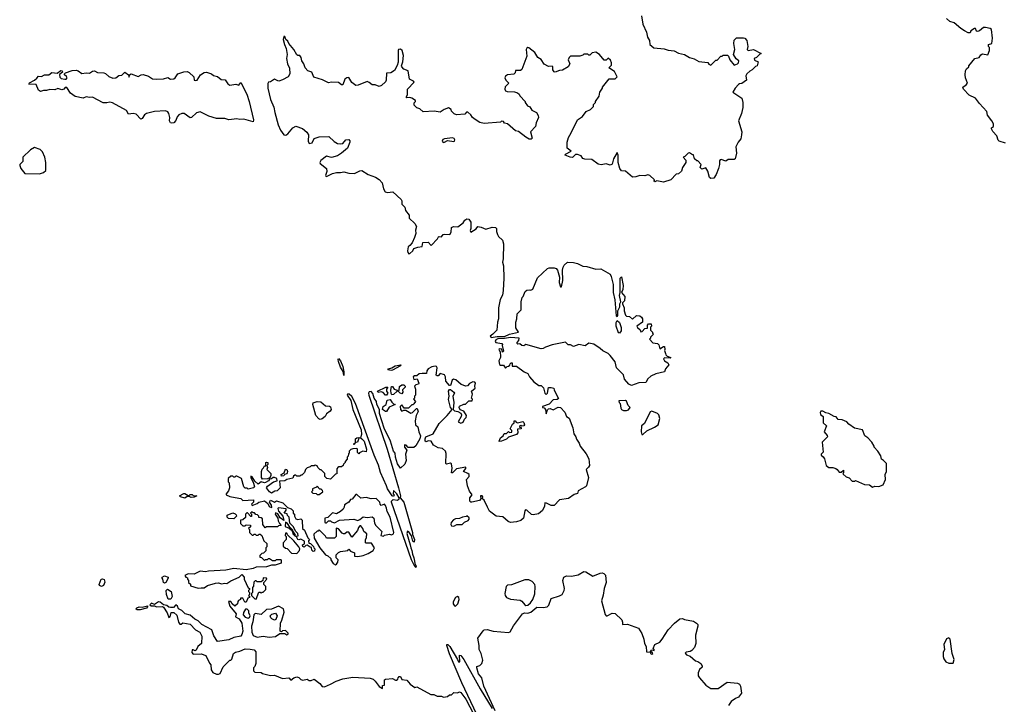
# Model space of a CAD drawing. Extents: x 2240384 to 2404287, y 351326 to 526670.
# Tile 54 of 256: x 2299490 to 2309169, y 384056 to 390788. Entities that reach past the tile are written whole.
import ezdxf

# ---------------------------------------------------------------- set-up
doc = ezdxf.new("R2010")
doc.units = 0

msp = doc.modelspace()

# ---------------------------------------------------------------- linework, layer by layer
at = {"layer": '0CON20XD'}
for points in [[(2305602.5, 390825), (2305614.2, 390744.2), (2305651.2, 390665), (2305660.8, 390615), (2305680, 390585), (2305684.2, 390545), (2305725, 390510), (2305825, 390502.5), (2305865, 390487.5), (2305925, 390482.5), (2305965, 390460), (2306025, 390447.5), (2306075, 390417.5), (2306121.7, 390401.7), (2306165, 390377.5), (2306255, 390366.7), (2306265, 390352.5), (2306285, 390342.5), (2306335, 390390), (2306345, 390390), (2306381.7, 390428.3), (2306395, 390430), (2306405, 390440), (2306448.3, 390438.3), (2306458.3, 390428.3), (2306470, 390395), (2306515, 390342.5), (2306545, 390353.3), (2306556.2, 390365), (2306560, 390385), (2306534.1, 390404.1), (2306506.4, 390446.4), (2306520, 390495), (2306510, 390555), (2306513.6, 390586.4), (2306535, 390610), (2306605, 390610), (2306620, 390605), (2306637.5, 390585), (2306647.5, 390525), (2306640, 390495), (2306650, 390485), (2306705, 390496.7), (2306780, 390455), (2306765, 390450), (2306733, 390417), (2306710, 390405), (2306715, 390390), (2306750, 390375), (2306740, 390335), (2306721.7, 390328.3), (2306690, 390295), (2306666.4, 390283.6), (2306636.7, 390255), (2306626.7, 390235), (2306633.3, 390195), (2306587.7, 390162.3), (2306565, 390156.2), (2306555, 390152.5), (2306523.3, 390115), (2306500, 390075), (2306590, 390015), (2306597.5, 389975), (2306597.5, 389925), (2306586.7, 389865), (2306557.5, 389795), (2306587.5, 389685), (2306586.2, 389655), (2306577.5, 389615), (2306552.5, 389585), (2306530.7, 389539.3), (2306536.4, 389476.4), (2306525, 389420), (2306515, 389414), (2306455, 389412.5), (2306433, 389397), (2306385, 389412.5), (2306375, 389410), (2306368.3, 389401.7), (2306370, 389365), (2306360, 389325), (2306337.5, 389265), (2306315, 389230), (2306285, 389227.5), (2306272.5, 389235), (2306255, 389300), (2306235, 389330), (2306195, 389317.5), (2306180, 389335), (2306190, 389365), (2306155, 389400), (2306145, 389400), (2306125, 389420), (2306115, 389460), (2306105, 389460), (2306075, 389477.5), (2306060, 389475), (2306028.3, 389441.7), (2306013.8, 389435), (2306037, 389407), (2306037.5, 389385), (2306004.2, 389335), (2305995, 389297.5), (2305965, 389272.5), (2305945, 389270), (2305890, 389215), (2305819.5, 389190.5), (2305755, 389202.5), (2305735, 389193.8), (2305727.5, 389205), (2305730, 389215), (2305685, 389257.5), (2305665, 389262.5), (2305635, 389252.5), (2305585, 389257.5), (2305547, 389243), (2305515, 389240), (2305445, 389297.5), (2305405, 389302.5), (2305390, 389325), (2305374.2, 389385), (2305372.5, 389455), (2305365, 389482.5), (2305328.9, 389421.1), (2305315, 389367.5), (2305295, 389357.5), (2305255, 389372), (2305205, 389361.2), (2305176.1, 389366.1), (2305115, 389412.5), (2305046.1, 389416.1), (2305025, 389422.5), (2305009.2, 389449.2), (2304975, 389463.8), (2304955, 389462.5), (2304923.6, 389433.6), (2304900, 389435), (2304853.3, 389455), (2304855, 389466.7), (2304912.5, 389495), (2304872.5, 389525), (2304873.3, 389585), (2304885, 389630), (2304912.5, 389675), (2304972.5, 389805), (2305023, 389837), (2305060, 389885), (2305100, 389905), (2305130, 389935), (2305130, 389955), (2305150, 389975), (2305150, 389985), (2305187.5, 390035), (2305193, 390077), (2305220, 390115), (2305220, 390125), (2305284.1, 390205.9), (2305345, 390206.7), (2305362.5, 390225), (2305338.8, 390278.8), (2305280, 390315), (2305308.8, 390341.2), (2305308, 390365), (2305299.1, 390389.1), (2305275, 390410), (2305255, 390390), (2305235, 390390), (2305190, 390445), (2305155, 390467.5), (2305118.3, 390461.7), (2305095, 390440), (2305085, 390440), (2305075, 390450), (2305035, 390450), (2305025, 390440), (2304995, 390430), (2304905, 390430), (2304890, 390415), (2304882.5, 390395), (2304897.5, 390355), (2304881.2, 390325), (2304827.3, 390292.7), (2304795, 390288), (2304755, 390271.2), (2304743.3, 390275), (2304730, 390295), (2304730, 390325), (2304725, 390330), (2304688.3, 390328.3), (2304645, 390350), (2304616.4, 390396.4), (2304585, 390417.5), (2304553.3, 390465), (2304495, 390511.2), (2304485, 390513.8), (2304475, 390506.7), (2304468.8, 390495), (2304475, 390430), (2304425, 390300), (2304411.7, 390288.3), (2304365, 390290), (2304360, 390265), (2304348.3, 390251.7), (2304285, 390247.5), (2304267, 390233), (2304260, 390215), (2304267.5, 390195), (2304297.5, 390165), (2304263, 390127), (2304260, 390105), (2304265, 390090), (2304280.7, 390080.7), (2304355, 390080), (2304385, 390070), (2304400, 390055), (2304405, 390040), (2304460, 389985), (2304460, 389975), (2304481.7, 389941.7), (2304505, 389930), (2304525, 389900), (2304570, 389875), (2304587, 389847), (2304590, 389825), (2304567.5, 389775), (2304561.7, 389738.3), (2304510, 389685), (2304527, 389623), (2304517, 389613), (2304497, 389613), (2304465, 389632.5), (2304395, 389687.5), (2304363.9, 389693.9), (2304285, 389762.5), (2304255, 389770), (2304245, 389787.5), (2304225, 389790), (2304215, 389780), (2304055, 389767.5), (2304015, 389777.5), (2303967, 389807), (2303942.5, 389825), (2303925, 389852.5), (2303895, 389880), (2303881.7, 389878.3), (2303865, 389860), (2303785, 389852.5), (2303761.7, 389861.7), (2303735, 389890), (2303730, 389905), (2303705, 389920), (2303663.3, 389906.7), (2303625, 389880), (2303565, 389890), (2303455, 389882.5), (2303425, 389910), (2303395, 389920), (2303368.3, 389948.3), (2303368.3, 389971.7), (2303380, 389985), (2303380, 389995), (2303345, 390016.7), (2303325, 390022.5), (2303295, 390020), (2303290, 390025), (2303301.7, 390048.3), (2303302.5, 390105), (2303367.5, 390175), (2303360, 390185), (2303323, 390203), (2303310, 390285), (2303265, 390303.3), (2303246.7, 390325), (2303243.3, 390335), (2303255.9, 390374.1), (2303262.5, 390435), (2303250.8, 390485), (2303235, 390500), (2303215, 390496), (2303210.5, 390485), (2303210.3, 390369.7), (2303201.1, 390338.9), (2303175, 390290), (2303140, 390265), (2303095, 390262.5)], [(2309180, 389575), (2309120, 389595), (2309107.5, 389605), (2309096.1, 389646.1), (2309055, 389690), (2309042.5, 389715), (2309043.6, 389726.4), (2309061.7, 389738.3), (2309062.5, 389765), (2309047.5, 389795), (2309005, 389850), (2308997.5, 389885), (2308925, 389962.5), (2308885, 390017.5), (2308825, 390047.5), (2308767.5, 390105), (2308762.5, 390125), (2308795, 390146.7), (2308806.7, 390165), (2308786.7, 390215), (2308783.3, 390245), (2308787.5, 390285), (2308797.5, 390305), (2308820, 390325), (2308820, 390335), (2308880, 390405), (2308923.6, 390416.4), (2308938.8, 390441.2), (2308955, 390451.2), (2309006.4, 390443.6), (2309022.5, 390485), (2309022.5, 390515), (2309013.3, 390525), (2309012.5, 390545), (2309047.5, 390552.5), (2309052.5, 390605), (2309041.7, 390691.7), (2309031.7, 390701.7), (2308985, 390712.5), (2308965, 390710), (2308925, 390677.5), (2308905, 390673.3), (2308897, 390677), (2308885, 390700), (2308875, 390702.5), (2308840.7, 390679.3), (2308835, 390660), (2308815, 390660), (2308778.3, 390678.3), (2308740.7, 390700.7), (2308675, 390756.2), (2308635, 390770), (2308600.3, 390800.3)], [(2303095, 390262.5), (2303091.4, 390195), (2303085, 390176.7), (2303047.3, 390142.7), (2303025, 390132.5), (2302985, 390147.5), (2302955, 390146.2), (2302925, 390171.2), (2302905, 390178.8), (2302817, 390143), (2302795, 390142.5), (2302755, 390170), (2302725, 390220), (2302705, 390217.5), (2302685, 390203.3), (2302665, 390147.5), (2302655, 390147.5), (2302625, 390170), (2302555, 390173.3), (2302525, 390166.7), (2302466.9, 390196.9), (2302381.4, 390221.4), (2302361.9, 390271.9), (2302323.3, 390285), (2302295, 390313.8), (2302282.6, 390352.6), (2302262.2, 390382.2), (2302256.7, 390415), (2302245, 390437.5), (2302225, 390437.5), (2302214.1, 390444.1), (2302183.6, 390493.6), (2302135, 390552.5), (2302126.7, 390576.7), (2302106.2, 390595), (2302095, 390622.5), (2302085, 390622.5), (2302080, 390595), (2302093, 390543), (2302110, 390505), (2302120, 390445), (2302112.5, 390405), (2302123.3, 390355), (2302143, 390313), (2302146.7, 390255), (2302130, 390225), (2302075, 390197.5), (2302036.4, 390183.6), (2302026.4, 390186.4), (2301995, 390202.5), (2301955, 390178), (2301935, 390173.3), (2301929.5, 390160.5), (2301929.6, 390115), (2301956.9, 390005), (2301988.5, 389928.5), (2301996.6, 389875), (2302030.4, 389755), (2302055, 389701.4), (2302087.3, 389657.3), (2302105, 389652), (2302125, 389664.2), (2302173.9, 389726.1), (2302205, 389742.1), (2302268.5, 389718.5), (2302312.3, 389682.3), (2302327.8, 389655), (2302324.3, 389594.3), (2302335, 389571.2), (2302365, 389577.5), (2302385, 389620), (2302435, 389635.5), (2302529.5, 389639.5), (2302580.5, 389590.5), (2302615, 389571.9), (2302644.1, 389565.9), (2302665, 389571.2), (2302695, 389607.5), (2302725, 389608.8), (2302735, 389597.5), (2302736, 389585), (2302712.5, 389525), (2302653.9, 389476.1), (2302615, 389450.4), (2302555, 389432.3), (2302505, 389446.4), (2302450, 389405), (2302440, 389385), (2302445, 389372.5), (2302507.1, 389325), (2302508.6, 389295), (2302496.7, 389255), (2302500, 389250), (2302505, 389246.7), (2302563.6, 389276.3), (2302605, 389285.3), (2302645, 389284.2), (2302675, 389291.1), (2302725, 389279.5), (2302782.9, 389277.1), (2302835, 389300.8), (2302855, 389304), (2302914.2, 389265), (2302989.1, 389239.1), (2303025, 389216), (2303052.7, 389182.7), (2303065, 389123.3), (2303081.2, 389095), (2303105, 389089.2), (2303157, 389097), (2303240, 389020), (2303246.4, 389006.4), (2303247.5, 388975), (2303276.7, 388945), (2303283, 388913), (2303320, 388865), (2303320, 388835), (2303375, 388783.3), (2303391.2, 388755), (2303382.3, 388717.7), (2303384, 388685), (2303372, 388645), (2303347, 388593), (2303325, 388569.2), (2303309.2, 388555), (2303303.1, 388515), (2303305, 388497.5), (2303315, 388486.7), (2303325, 388487.5), (2303353.8, 388516.2), (2303365, 388536.7), (2303405, 388552.5), (2303445, 388557.5), (2303453.8, 388596.2), (2303505, 388599.2), (2303535, 388567.5), (2303596.8, 388633.2), (2303607, 388653), (2303615, 388657.5), (2303635, 388652.5), (2303652.5, 388675), (2303665, 388680), (2303720, 388675), (2303731.2, 388698.8), (2303735, 388746.2), (2303755, 388754.2), (2303798.3, 388751.7), (2303849.3, 388790.7), (2303865, 388816.2), (2303885, 388830), (2303906.2, 388825), (2303923.6, 388796.4), (2303924.1, 388735.9), (2303918.8, 388715), (2303925, 388700), (2303977.9, 388732.1), (2303995, 388753.8), (2304025, 388748.8), (2304071.2, 388728.8), (2304135, 388748.6), (2304167.5, 388745), (2304176.7, 388735), (2304177.5, 388705), (2304187.5, 388675), (2304197.5, 388655), (2304235, 388620), (2304245.3, 388585.3), (2304243.8, 388435), (2304236.7, 388405), (2304247.5, 388367.5), (2304248.6, 388245), (2304243.8, 388125), (2304235, 388080), (2304213, 388037), (2304197.5, 387955), (2304196.7, 387845), (2304187.5, 387815), (2304180, 387735), (2304142.5, 387695), (2304113.8, 387675), (2304125, 387664), (2304185, 387672.5), (2304257.5, 387672.5), (2304305, 387697.1), (2304392.5, 387715), (2304368.3, 387758.3), (2304367.5, 387815), (2304377.5, 387845), (2304380, 387895), (2304420, 387935), (2304420, 388015), (2304430, 388055), (2304440, 388065), (2304460, 388115), (2304475, 388130), (2304505, 388132.5), (2304515, 388127.5), (2304535, 388137.5), (2304581.7, 388248.3), (2304677.7, 388342.3), (2304695, 388348.8), (2304745, 388348.8), (2304765, 388342.5), (2304776.2, 388325), (2304795.5, 388255.5), (2304793.1, 388205), (2304805, 388162.5), (2304815, 388162.5), (2304830, 388225), (2304825.8, 388325), (2304832, 388355), (2304842.5, 388375), (2304875, 388402.5), (2304935, 388400), (2304975, 388389.2), (2305025, 388366), (2305065, 388361.2), (2305153.9, 388333.9), (2305202.5, 388337.5), (2305295, 388286.2), (2305305, 388263.3), (2305324.4, 388185), (2305323.1, 388105), (2305338.9, 388035), (2305355, 387877.5), (2305365, 387870), (2305369.2, 387880.8), (2305370, 387925), (2305391.2, 387965), (2305391.2, 387995), (2305400, 388015), (2305385.6, 388075), (2305394.1, 388105.9), (2305394.1, 388245.9), (2305405, 388260), (2305422.5, 388175), (2305420, 388135), (2305407.5, 388105), (2305437.5, 388065), (2305436.7, 388025), (2305417.5, 388005), (2305417.5, 387995), (2305433.3, 387955), (2305433.8, 387925), (2305445, 387882.5), (2305455, 387872.5), (2305485, 387870), (2305515, 387842.5), (2305555, 387880), (2305585, 387877.5), (2305603.9, 387863.9), (2305613.8, 387845), (2305612.5, 387815), (2305557.5, 387775), (2305561.7, 387761.7), (2305588.3, 387738.3), (2305595, 387720), (2305608.3, 387721.7), (2305635, 387750), (2305660, 387755), (2305660, 387785), (2305671.7, 387798.3), (2305698.3, 387798.3), (2305700, 387775), (2305690, 387765), (2305690, 387735), (2305710, 387715), (2305710, 387705), (2305720, 387695), (2305690, 387665), (2305690, 387655), (2305680, 387645), (2305715, 387610), (2305760, 387605), (2305771.7, 387591.7), (2305783, 387553), (2305820, 387575), (2305830, 387575), (2305832.5, 387545), (2305827.5, 387535), (2305840, 387505), (2305841.7, 387491.7), (2305855, 387480), (2305890, 387465), (2305885, 387460), (2305828.3, 387461.7), (2305818.3, 387451.7), (2305827.5, 387435), (2305862.5, 387415), (2305872.5, 387395), (2305840, 387355), (2305830, 387325), (2305743, 387307), (2305695, 387282.5), (2305663.6, 387256.4), (2305645, 387220), (2305575, 387217.5), (2305505, 387190), (2305477.5, 387205), (2305435, 387252.5), (2305425.7, 387295.7), (2305356.7, 387365), (2305343.6, 387423.6), (2305295, 387487.5), (2305275, 387506.7), (2305221.7, 387531.7), (2305196.1, 387556.1), (2305135, 387597.5), (2305085, 387607.5), (2305049.3, 387580.7), (2304985, 387592.5), (2304935, 387573.3), (2304905, 387590), (2304881.7, 387591.7), (2304855, 387617.5), (2304725, 387592), (2304660.5, 387569.5), (2304635, 387553.3), (2304615, 387550), (2304465, 387592.5), (2304445, 387581.2), (2304425, 387584.3), (2304405, 387600), (2304388.3, 387598.3), (2304380, 387605), (2304380, 387615), (2304397.5, 387635), (2304400, 387655), (2304315, 387664.2), (2304257.3, 387652.7), (2304190.9, 387649.1), (2304171.4, 387638.6), (2304162.5, 387625), (2304170, 387615), (2304230, 387605), (2304237.5, 387595), (2304233.3, 387585), (2304245, 387530), (2304235, 387520), (2304228.3, 387548.3), (2304205, 387550), (2304200, 387545), (2304211.7, 387521.7), (2304217.5, 387475), (2304217.5, 387465), (2304198.8, 387435), (2304207, 387397), (2304215, 387390), (2304245, 387392.5), (2304265, 387360), (2304281.7, 387378.3), (2304295, 387380), (2304308.3, 387391.7), (2304310, 387405), (2304320, 387415), (2304330, 387415), (2304331.7, 387381.7), (2304375, 387380), (2304450, 387325), (2304485, 387307.5), (2304502.5, 387275), (2304545, 387227.5), (2304595, 387190), (2304615, 387190), (2304638.3, 387168.3), (2304651.2, 387115), (2304665, 387103.3), (2304677.5, 387115), (2304690, 387170), (2304715, 387172.5), (2304740, 387165), (2304742.5, 387145), (2304788.3, 387061.7), (2304775, 387052.5), (2304735, 387050), (2304694.1, 387005.9), (2304630, 386985), (2304630, 386975), (2304645, 386970), (2304660, 386955), (2304665, 386913.3), (2304678.3, 386951.7), (2304688.3, 386961.7), (2304705, 386963.3), (2304735, 386953.3), (2304785, 386978.8), (2304807.5, 386975), (2304848.1, 386928.1), (2304867, 386887), (2304890.7, 386870.7), (2304926.4, 386773.6), (2304937.5, 386715), (2304957.5, 386685), (2304963, 386663), (2304990, 386625), (2305000, 386595), (2305059.5, 386519.5), (2305085, 386470), (2305090, 386405), (2305082.3, 386387.7), (2305060, 386365), (2305083.1, 386285), (2305061.2, 386205), (2305053.3, 386195), (2304980, 386155), (2304975, 386130), (2304939.3, 386120.7), (2304885, 386080), (2304795, 386066.2), (2304745, 386010.8), (2304715, 386010), (2304670, 386035), (2304653.8, 386036.2), (2304648, 386005), (2304629.3, 385960.7), (2304590.9, 385929.1), (2304538.3, 385918.3), (2304521.2, 385921.2), (2304475, 385963.8), (2304462.3, 385967.7), (2304455, 385960), (2304444, 385885), (2304415, 385864.3), (2304375, 385850.5), (2304314.6, 385844.6), (2304292, 385855), (2304240.7, 385900.7), (2304173.8, 385905), (2304108.8, 385955), (2304090, 385995), (2304055, 386062.5), (2304040, 386075), (2304042.5, 386095), (2304035, 386107.5), (2304020, 386105), (2304023.3, 386075), (2304008.7, 386061.3), (2303934.1, 386044.1), (2303924.3, 386044.3), (2303914.4, 386054.4), (2303916, 386085), (2303937.5, 386115), (2303911.7, 386151.7), (2303891.2, 386205), (2303883.9, 386266.1), (2303910, 386295), (2303907.5, 386315), (2303896.1, 386326.1), (2303852.5, 386345), (2303876.1, 386373.9), (2303875, 386387.5), (2303785, 386370), (2303745, 386332.5), (2303733.3, 386333.3), (2303743, 386377), (2303735, 386420), (2303725, 386428), (2303685, 386417.5), (2303680, 386425), (2303682.5, 386522.5), (2303674.6, 386544.6), (2303645, 386570.8), (2303605, 386578.6), (2303557.5, 386605), (2303535, 386642.5), (2303505, 386646.7), (2303485, 386637.5), (2303477.5, 386645), (2303476.2, 386665), (2303484, 386685), (2303556.2, 386715), (2303612.1, 386817.9), (2303693.9, 386896.1), (2303740, 386955), (2303726.1, 386976.1), (2303704.2, 387054.2)], [(2300985, 389770), (2300973.3, 389775), (2300963.8, 389795), (2300965.7, 389825), (2300957.5, 389865), (2300945, 389882), (2300923, 389893), (2300815, 389883.8), (2300735.5, 389864.5), (2300717, 389853), (2300693.3, 389815), (2300679.3, 389809.3), (2300635, 389859.2), (2300605, 389865.8), (2300558.8, 389858.8), (2300540, 389895), (2300401.4, 389971.4), (2300375, 389977.1), (2300345, 389969.6), (2300311.3, 389971.3), (2300205, 390027.1), (2300175, 390024.4), (2300145, 390030), (2300115, 390016.2), (2300035, 390032.5), (2299990, 390065), (2299955, 390121.2), (2299938.3, 390121.7), (2299922.5, 390105), (2299905, 390097.5), (2299865, 390112.5), (2299835, 390097.5), (2299785, 390102.5), (2299755, 390093.3), (2299725, 390093.3), (2299695, 390082.5), (2299676.4, 390096.4), (2299652, 390152), (2299580, 390155), (2299585, 390167.5), (2299637, 390193), (2299657.3, 390212.7), (2299675, 390233.3), (2299705, 390230), (2299733, 390247), (2299775, 390247.5), (2299805, 390270), (2299857, 390263), (2299895, 390290), (2299906.2, 390285), (2299909.3, 390270.7), (2299881.7, 390248.3), (2299883, 390223), (2299898.3, 390208.3), (2299935, 390203.3), (2299946.1, 390203.9), (2299956.7, 390215), (2299950, 390230), (2299930, 390245), (2299930, 390255), (2299940, 390265), (2300005, 390287.5), (2300045, 390292.5), (2300065, 390286), (2300099.3, 390259.3), (2300145, 390266.2), (2300175, 390263.3), (2300206.4, 390283.6), (2300225, 390283.8), (2300255, 390270), (2300316.1, 390266.1), (2300335, 390258.8), (2300365, 390229.4), (2300404.6, 390214.6), (2300435, 390215.5), (2300465, 390238.8), (2300495, 390241.9), (2300525, 390271.2), (2300560, 390245), (2300565, 390223.3), (2300570, 390245), (2300585, 390256.2), (2300655, 390230.8), (2300685, 390246), (2300705, 390248), (2300755, 390232), (2300795, 390205.6), (2300835, 390202.2), (2300905, 390206.9), (2300945, 390218.8), (2300973.6, 390203.6), (2301005, 390206.7), (2301020, 390215), (2301044.4, 390255.6), (2301105, 390276.2), (2301135, 390278.8), (2301155, 390270), (2301203.3, 390225), (2301206.7, 390195), (2301215, 390188.8), (2301233.3, 390195), (2301266.7, 390245), (2301305, 390270), (2301325, 390273.3), (2301374.2, 390254.2), (2301395, 390238), (2301435, 390231.2), (2301470.3, 390200.3), (2301508.3, 390198.3), (2301537.6, 390157.6), (2301555, 390144.4), (2301615, 390154.3), (2301645, 390144.3), (2301665, 390171.2), (2301721.7, 390055), (2301745.4, 389985), (2301789.6, 389805), (2301785, 389783.3), (2301695, 389810.8), (2301655, 389807.1), (2301625, 389814.4), (2301545, 389802), (2301505, 389816.4), (2301425, 389816.2), (2301349.8, 389839.7), (2301265, 389882.5), (2301229.1, 389870.9), (2301180, 389825), (2301165, 389823.8), (2301105.6, 389865.6), (2301083, 389867), (2301055, 389851.2), (2301037.7, 389832.3), (2301024.2, 389795.8), (2301005, 389773.3), (2300985, 389770)], [(2303651.7, 389581.7), (2303665, 389582.5), (2303695, 389600), (2303758.3, 389591.7), (2303765.8, 389595), (2303767.9, 389607.9), (2303760.3, 389620.3), (2303745, 389625.6), (2303665, 389616), (2303650.8, 389609.2), (2303643.3, 389595), (2303651.7, 389581.7)], [(2299685, 389271.2), (2299725, 389286.7), (2299747.5, 389305), (2299747.5, 389385), (2299737, 389437), (2299715, 389490), (2299691.7, 389511.7), (2299635, 389530), (2299595, 389510), (2299520, 389435), (2299520, 389395), (2299490, 389365), (2299490, 389355), (2299500, 389325), (2299540, 389275), (2299685, 389271.2)], [(2305385, 387706.7), (2305375, 387707.5), (2305352.5, 387775), (2305355, 387810), (2305365, 387830), (2305385, 387810), (2305402.1, 387762.1), (2305401.3, 387728.7), (2305385, 387706.7)], [(2303704.2, 387054.2), (2303713.3, 387085), (2303706.7, 387135), (2303715, 387152.5), (2303725, 387152.5), (2303758, 387125), (2303763.3, 387115), (2303748.8, 387085), (2303757.5, 387025), (2303750, 386955), (2303765, 386942.5), (2303796, 386936), (2303827.5, 386917.5), (2303832.7, 386902.7), (2303830, 386885), (2303800, 386835), (2303825, 386822), (2303848.8, 386831.2), (2303861.7, 386858.3), (2303878, 386875), (2303882.5, 386895), (2303855, 386937.5), (2303820.5, 386950.5), (2303810, 386975), (2303815, 386986.7), (2303855, 387006.2), (2303872.5, 387007.5), (2303905, 387040), (2303938.3, 387041.7), (2303940, 387055), (2303932.5, 387065), (2303940, 387105), (2303932.5, 387135), (2303967.5, 387165), (2303963.3, 387185), (2303970, 387215), (2303965, 387222.5), (2303945, 387226.7), (2303910.8, 387209.2), (2303891.4, 387188.6), (2303875, 387184), (2303830.4, 387200.4), (2303777.3, 387247.3), (2303755, 387253.8), (2303741.2, 387245), (2303725, 387192.5), (2303715, 387192.5), (2303678.8, 387235), (2303676.2, 387275), (2303665, 387296.7), (2303625, 387307.5), (2303605, 387286.7), (2303594.4, 387284.4), (2303585, 387293.3), (2303592.5, 387365), (2303586.6, 387376.6), (2303575, 387381.9), (2303542, 387375), (2303504.5, 387355), (2303490.8, 387335), (2303490, 387310), (2303445, 387310), (2303416.7, 387305), (2303395, 387287.5), (2303372.5, 387285), (2303357.5, 387275), (2303365, 387250), (2303396.4, 387256.4), (2303412.5, 387215), (2303410, 387205), (2303383.9, 387196.1), (2303372.5, 387185), (2303382.5, 387155), (2303380, 387095), (2303370, 387085), (2303370, 387065), (2303360, 387055), (2303380, 387035), (2303365, 387010), (2303355, 387000), (2303345, 387000), (2303311.7, 386968.3), (2303268.3, 386968.3), (2303245, 387000), (2303230, 386985), (2303233.8, 386953.8), (2303245, 386940), (2303265, 386950), (2303285, 386950), (2303335, 386920), (2303350, 386925), (2303390, 386965), (2303397.5, 386965), (2303406.1, 386933.9), (2303387.5, 386895), (2303376.7, 386845), (2303382.5, 386805), (2303403.6, 386783.6), (2303412.9, 386735), (2303428.9, 386695), (2303424.2, 386665), (2303385, 386596.2), (2303365, 386580), (2303310, 386580), (2303290, 386605), (2303271.7, 386608.3), (2303273.3, 386585), (2303296.7, 386555), (2303283.3, 386515), (2303288.9, 386455), (2303275, 386416.7), (2303235, 386377.5), (2303205, 386421.2), (2303183.3, 386485), (2303180, 386525), (2303165, 386546.7), (2303133.8, 386643.8), (2303071.8, 386771.8), (2303028.2, 386915), (2303027.5, 386955), (2303001.2, 387005), (2302997.5, 387035), (2302975, 387066.7), (2302962, 387112), (2302945, 387131.2), (2302925, 387129.2), (2302918.1, 387115), (2302920.9, 387095), (2303103.1, 386565), (2303214, 386185), (2303232.5, 386105), (2303230, 386085), (2303265, 386043.3), (2303300.3, 385930.3), (2303352.5, 385745), (2303350, 385725), (2303372.5, 385675), (2303368.3, 385651.7), (2303355, 385660), (2303341.7, 385711.7), (2303315, 385752.5), (2303301.7, 385758.3), (2303296.7, 385735), (2303330, 385625), (2303333.6, 385593.6), (2303345, 385570), (2303350.7, 385530.7), (2303366.2, 385495), (2303378.3, 385428.3), (2303386.7, 385415), (2303385, 385400), (2303375, 385410), (2303342.9, 385475), (2303144.4, 386045), (2303146.2, 386055), (2303161.7, 386068.3), (2303205, 386063.3), (2303220, 386075), (2303220, 386085), (2303197.5, 386125), (2303165, 386160), (2303162.5, 386125), (2303170, 386115), (2303167.5, 386105), (2303165, 386100), (2303150, 386105), (2303105, 386173.3), (2303094.3, 386205.7), (2303038.1, 386335), (2303017.7, 386407.7), (2302975.6, 386505), (2302790, 387015), (2302755, 387082.5), (2302730, 387105), (2302713.3, 387105), (2302710, 387095), (2302744.4, 387045), (2302764.3, 386955), (2302845.3, 386755.3), (2302851.7, 386708.3), (2302840, 386675), (2302855, 386667.5), (2302875, 386643.3), (2302898.6, 386565), (2302895, 386540), (2302863.6, 386546.4), (2302831.7, 386528.3), (2302825, 386520), (2302811.7, 386531.7), (2302810, 386565), (2302805, 386570), (2302765, 386567.5), (2302745, 386560), (2302730, 386545), (2302730, 386525), (2302722.5, 386517.5), (2302720, 386495), (2302710, 386485), (2302710, 386465), (2302690, 386445), (2302690, 386435), (2302673, 386417), (2302670, 386405), (2302655, 386392.5), (2302628.3, 386391.7), (2302617, 386383), (2302608.3, 386371.7), (2302608.3, 386321.7), (2302595, 386320), (2302545, 386270), (2302510, 386275), (2302490, 386295), (2302490, 386325), (2302455, 386360), (2302445, 386360), (2302420, 386385), (2302415, 386400), (2302395, 386407.5), (2302385, 386400), (2302355, 386400), (2302345, 386390), (2302315, 386380), (2302300, 386365), (2302290, 386335), (2302265, 386310), (2302255, 386310), (2302245, 386300), (2302215, 386300), (2302205, 386310), (2302195, 386310), (2302181.7, 386298.3), (2302175, 386280), (2302115, 386267.5), (2302095, 386252.5), (2302045, 386250), (2302050, 386185), (2302020, 386155), (2301998.3, 386151.7), (2301966.4, 386133.6), (2301945, 386146.7), (2301916.7, 386185), (2301925, 386200), (2301985, 386242.5), (2302020, 386255), (2302017.5, 386275), (2301995, 386287.5), (2301983, 386287), (2301965, 386272.5), (2301945, 386270), (2301935.8, 386254.2), (2301905, 386236.7), (2301895, 386233.8), (2301865, 386243.3), (2301835, 386220), (2301800.8, 386250.8), (2301775, 386292.5), (2301761.7, 386298.3), (2301761.2, 386285), (2301789.2, 386229.2), (2301797.5, 386195), (2301787, 386183), (2301735, 386172.5), (2301725, 386180), (2301705, 386180), (2301693, 386193), (2301670, 386275), (2301625, 386300), (2301615, 386300), (2301605, 386290), (2301595, 386290), (2301585, 386300), (2301565, 386300), (2301540, 386275), (2301540, 386245), (2301550, 386235), (2301552.5, 386185), (2301542.5, 386155), (2301520, 386125), (2301520, 386115), (2301555, 386100), (2301643, 386083), (2301665, 386080), (2301685, 386060), (2301790, 386065), (2301790, 386045), (2301770, 386025), (2301775, 386010), (2301825, 386030), (2301840, 386045), (2301895, 386058), (2301929.2, 386029.2), (2301941.4, 386001.4), (2301965, 385990), (2301970, 385995), (2301966, 386015), (2301946, 386045), (2301955, 386062), (2301995, 386042.5), (2302015, 386057.5), (2302078.3, 386038.3), (2302121.7, 385991.7), (2302158.3, 385978.3), (2302178.3, 385958.3), (2302180, 385935), (2302190, 385925), (2302190, 385905), (2302205, 385880), (2302225, 385872.5), (2302255, 385880), (2302267, 385867), (2302270, 385785), (2302288.3, 385768.3), (2302321.7, 385691.7), (2302340, 385675), (2302330, 385665), (2302331.7, 385641.7), (2302348.3, 385638.3), (2302378.3, 385608.3), (2302380, 385595), (2302390, 385585), (2302388.3, 385561.7), (2302375, 385560), (2302363, 385573), (2302358.3, 385598.3), (2302345, 385600), (2302315, 385620), (2302301.7, 385618.3), (2302285, 385602.5), (2302275, 385607.5), (2302270, 385625), (2302290, 385635), (2302288.8, 385658.8), (2302255, 385680), (2302235, 385672.5), (2302225, 385677.5), (2302211.7, 385701.7), (2302203.3, 385705), (2302205, 385710), (2302227, 385713), (2302223.3, 385735), (2302203.8, 385753.8), (2302180, 385805), (2302146.4, 385836.4), (2302140, 385895), (2302121.7, 385911.7), (2302118.3, 385928.3), (2302090, 385935), (2302110, 385965), (2302108.3, 385978.3), (2302035, 385987.5), (2302028.3, 385981.7), (2302034, 385954), (2302077.5, 385907.5), (2302087, 385863), (2302050.5, 385890.5), (2302028, 385928), (2302005, 385937.5), (2302003, 385927), (2302027.5, 385885), (2302030, 385860), (2302042.5, 385832.5), (2302060, 385815), (2302035, 385810), (2302025, 385800), (2301945, 385802.5), (2301915, 385800), (2301901.7, 385791.7), (2301880, 385825), (2301878.3, 385878.3), (2301865, 385890), (2301841.7, 385891.7), (2301840, 385905), (2301828.3, 385918.3), (2301811.7, 385921.7), (2301798.3, 385938.3), (2301785, 385940), (2301775, 385950), (2301760, 385935), (2301770, 385925), (2301768.3, 385901.7), (2301761.7, 385901.7), (2301728.3, 385938.3), (2301721.7, 385938.3), (2301710, 385925), (2301708.3, 385891.7), (2301685, 385870), (2301661.7, 385868.3), (2301660, 385835), (2301685, 385810), (2301705, 385810), (2301715, 385820), (2301758.3, 385818.3), (2301758.3, 385801.7), (2301740, 385785), (2301750, 385775), (2301750, 385745), (2301761.7, 385731.7), (2301775, 385720), (2301785, 385720), (2301795, 385730), (2301805, 385730), (2301815, 385720), (2301835, 385720), (2301845, 385730), (2301855, 385730), (2301870, 385715), (2301890, 385665), (2301918.3, 385638.3), (2301920, 385605), (2301910, 385595), (2301910, 385565), (2301888.3, 385541.7), (2301871.7, 385538.3), (2301851.7, 385518.3), (2301851.7, 385501.7), (2301868.3, 385498.3), (2301895, 385470), (2301905, 385480), (2301925, 385480), (2301935, 385490), (2301945, 385490), (2301975, 385470), (2302005, 385470), (2302015, 385480), (2302055, 385480), (2302060, 385475), (2302060, 385445), (2302000, 385425), (2301965, 385423.3), (2301915, 385406.7), (2301815, 385403.3), (2301785, 385390), (2301715, 385378.8), (2301595, 385390), (2301515, 385373.8), (2301345, 385366.7), (2301315, 385357.5), (2301265, 385366.7), (2301205, 385336.2), (2301145, 385340), (2301113.9, 385323.9), (2301122.5, 385305), (2301138.3, 385298.3), (2301140, 385285), (2301150, 385275), (2301150, 385255), (2301167.5, 385237.5), (2301170, 385220), (2301245, 385196.7), (2301275, 385200), (2301305, 385202.5), (2301335, 385224), (2301415, 385246.2), (2301445, 385248.8), (2301475, 385241.2), (2301505, 385247.5), (2301525, 385242.5), (2301565, 385270), (2301647.5, 385305), (2301675, 385332.5), (2301697.5, 385305), (2301697.5, 385285), (2301735, 385200), (2301750, 385195), (2301750, 385185), (2301740, 385175), (2301740, 385165), (2301750, 385155), (2301750, 385135), (2301740, 385125), (2301748.3, 385118.3), (2301750, 385105), (2301731.7, 385098.3), (2301715, 385060), (2301701.7, 385061.7), (2301685, 385100), (2301661.7, 385098.3), (2301660, 385085), (2301641.7, 385078.3), (2301633, 385067), (2301630, 385045), (2301605, 385022.5), (2301577.5, 385045), (2301565, 385066.7), (2301544.2, 385065.8), (2301555, 385022.5), (2301616.7, 384945), (2301612.5, 384915), (2301647, 384897), (2301674, 384855), (2301682, 384775), (2301675, 384742.5), (2301662.7, 384727.3), (2301596.7, 384713.3), (2301545, 384691.1), (2301435, 384672.5), (2301398.3, 384728.3), (2301377.6, 384787.6), (2301279.2, 384839.2), (2301245, 384878)], [(2302675, 387290), (2302670, 387330), (2302645, 387370), (2302623.6, 387426.4), (2302619.4, 387445), (2302625, 387455.7), (2302644.3, 387435), (2302665, 387376.7), (2302677.5, 387325), (2302675, 387290)], [(2303142.7, 387337.3), (2303107.5, 387345), (2303116.7, 387355), (2303146.7, 387363.3), (2303181.2, 387385), (2303236, 387395), (2303235, 387384.6), (2303155, 387340.8), (2303142.7, 387337.3)], [(2303095, 387097.5), (2303085, 387097.5), (2303061.7, 387121.7), (2303045, 387127.5), (2303015, 387122.5), (2303007.5, 387135), (2303090, 387175), (2303110, 387175), (2303097.5, 387155), (2303097.5, 387135), (2303107.5, 387115), (2303095, 387097.5)], [(2303148.3, 387098.3), (2303140.7, 387110.7), (2303137.5, 387145), (2303145, 387180), (2303155, 387180), (2303170, 387155), (2303200, 387145), (2303200, 387135), (2303165, 387102.5), (2303148.3, 387098.3)], [(2303245, 387110), (2303230, 387115), (2303210, 387135), (2303220, 387145), (2303225, 387180), (2303245, 387197.5), (2303265, 387197.5), (2303280, 387185), (2303280, 387175), (2303252.5, 387147.5), (2303257.5, 387125), (2303245, 387110)], [(2302445, 386856.7), (2302431.7, 386861.7), (2302402.5, 386895), (2302372.5, 387005), (2302375, 387020), (2302415, 387032.5), (2302451.7, 387031.7), (2302495, 386990), (2302535, 386987.5), (2302545, 386980), (2302552.5, 386955), (2302543, 386937), (2302507, 386913), (2302492.5, 386885), (2302465, 386862.5), (2302445, 386856.7)], [(2303085, 386934.2), (2303057.5, 386955), (2303062.5, 386985), (2303093.8, 387005), (2303103.6, 387046.4), (2303131.7, 387051.7), (2303147, 387027), (2303165, 387010), (2303180, 387005), (2303123.4, 386976.6), (2303095, 386936.2), (2303085, 386934.2)], [(2305455, 386945.6), (2305475, 386952.5), (2305491.2, 386975), (2305472.5, 386995), (2305455, 387036.2), (2305443.9, 387043.9), (2305380, 387040), (2305382.5, 387025), (2305394.1, 387014.1), (2305398.6, 386968.6), (2305405.7, 386955.7), (2305425.8, 386945.8), (2305455, 386945.6)], [(2305615, 386710), (2305653.9, 386746.1), (2305729.5, 386780.5), (2305766.7, 386805), (2305783.3, 386865), (2305771.7, 386901.7), (2305760, 386915), (2305705, 386938.8), (2305687, 386933), (2305633.6, 386816.4), (2305602.5, 386795), (2305600, 386735), (2305605, 386710), (2305615, 386710)], [(2307875, 386190), (2307895, 386200), (2307935, 386198.8), (2307976.7, 386215), (2308002.5, 386265), (2307996.7, 386315), (2308010, 386345), (2308012.5, 386375), (2308010, 386425), (2307983, 386453), (2307962.5, 386465), (2307955, 386500), (2307927.5, 386545), (2307890, 386585), (2307890, 386595), (2307867.5, 386635), (2307827.5, 386675), (2307797.5, 386695), (2307775, 386756.2), (2307695, 386770), (2307640.7, 386810.7), (2307620, 386835), (2307575, 386852), (2307536.4, 386856.4), (2307515, 386882.5), (2307496.7, 386886.7), (2307445, 386916.2), (2307415, 386922.5), (2307385, 386940), (2307365, 386937.5), (2307357.5, 386925), (2307363.3, 386905), (2307390, 386885), (2307390, 386825), (2307420, 386795), (2307397.5, 386735), (2307428.3, 386698.3), (2307432.5, 386685), (2307380, 386635), (2307387.5, 386535), (2307370, 386515), (2307370, 386505), (2307389.3, 386489.3), (2307400, 386470), (2307417.5, 386405), (2307445, 386386.2), (2307485, 386383.8), (2307513.6, 386373.6), (2307527.5, 386365), (2307545, 386340), (2307565, 386340), (2307587, 386357), (2307590, 386335), (2307583, 386327), (2307585, 386320), (2307614.2, 386294.2), (2307645, 386282.5), (2307675, 386250), (2307695, 386250), (2307706.4, 386256.4), (2307795, 386216.7), (2307845, 386213.3), (2307875, 386190)], [(2304205, 386640), (2304202.5, 386645), (2304217.5, 386675), (2304243, 386697), (2304251.7, 386718.3), (2304275, 386720), (2304295, 386740), (2304305, 386730), (2304326.7, 386733.3), (2304327, 386747), (2304310, 386765), (2304335, 386810), (2304350, 386825), (2304350, 386845), (2304360, 386845), (2304370, 386830), (2304385, 386822.5), (2304435, 386836.7), (2304445, 386827.5), (2304452.5, 386805), (2304447.5, 386795), (2304425, 386790), (2304415, 386797.5), (2304401.7, 386788.3), (2304401.7, 386781.7), (2304418.3, 386778.3), (2304420, 386765), (2304385, 386760), (2304386.7, 386725), (2304375, 386707.5), (2304296.2, 386683.8), (2304275, 386662.5), (2304225, 386643.3), (2304205, 386640)], [(2302775, 386610), (2302770, 386615), (2302790, 386630), (2302790, 386665), (2302805, 386677.5), (2302828.3, 386678.3), (2302810, 386635), (2302790, 386630), (2302775, 386610)], [(2301878.3, 386268.3), (2301867.5, 386285), (2301867.5, 386345), (2301873, 386367), (2301888.3, 386381.7), (2301895, 386400), (2301908.3, 386401.7), (2301910, 386435), (2301915, 386437.5), (2301930, 386435), (2301930, 386415), (2301920, 386405), (2301927.5, 386385), (2301920, 386365), (2301960, 386325), (2301960, 386305), (2301948.3, 386281.7), (2301925, 386272.5), (2301878.3, 386268.3)], [(2302065, 386300), (2302061.2, 386315), (2302089.5, 386330.5), (2302102.9, 386367.1), (2302115, 386366.2), (2302122, 386345), (2302119.5, 386330.5), (2302115, 386322.5), (2302093.3, 386316.7), (2302085, 386303.3), (2302065, 386300)], [(2301115, 386082.5), (2301070, 386095), (2301060, 386105), (2301105, 386130), (2301115, 386130), (2301145, 386110), (2301155, 386110), (2301165, 386120), (2301185, 386120), (2301195, 386110), (2301230, 386105), (2301206.4, 386093.6), (2301175, 386090), (2301155, 386100), (2301135, 386100), (2301115, 386082.5)], [(2302435, 386120), (2302470, 386145), (2302468.3, 386158.3), (2302455, 386170), (2302441.7, 386171.7), (2302415, 386200), (2302408.3, 386191.7), (2302370, 386175), (2302370, 386155), (2302360, 386145), (2302371.7, 386131.7), (2302405, 386130), (2302415, 386120), (2302435, 386120)], [(2303065, 385710), (2303075, 385720), (2303125, 385727.5), (2303145, 385722.5), (2303165, 385733.3), (2303168, 385745), (2303130.5, 385895), (2303101.2, 385951.2), (2303096.9, 385985), (2303085, 386010), (2303075, 386022.5), (2303045, 386010), (2303033, 386023), (2303030, 386045), (2302995, 386080), (2302945, 386077.5), (2302895, 386090), (2302845, 386082.5), (2302805, 386120), (2302795, 386120), (2302758.3, 386071.7), (2302741.7, 386068.3), (2302726.4, 386043.6), (2302681.7, 386018.3), (2302680, 385995), (2302670, 385975), (2302645, 385952.5), (2302605, 385930), (2302565, 385940), (2302518.3, 385891.7), (2302490, 385885), (2302490, 385845), (2302495, 385840), (2302505, 385840), (2302525, 385860), (2302545, 385860), (2302555, 385850), (2302585, 385840), (2302635, 385867.5), (2302775, 385877.5), (2302815, 385862.5), (2302835, 385872.5), (2302865, 385900), (2302905, 385892.5), (2302955, 385900), (2302970, 385885), (2302978.3, 385838.3), (2302992.5, 385815), (2303050, 385755), (2303040, 385715), (2303065, 385710)], [(2301595, 385880), (2301541.7, 385881.7), (2301530, 385895), (2301530, 385915), (2301585, 385937.5), (2301608.3, 385928.3), (2301618.3, 385918.3), (2301620, 385905), (2301595, 385880)], [(2303755, 385806.7), (2303765, 385811.2), (2303787, 385823), (2303840, 385825), (2303861.7, 385848.3), (2303900, 385865), (2303910, 385875), (2303908.3, 385888.3), (2303885, 385910), (2303877.5, 385902.5), (2303843, 385897), (2303815, 385882.5), (2303775, 385880), (2303755, 385870), (2303730, 385845), (2303726.7, 385825), (2303735, 385810), (2303755, 385806.7)], [(2302195, 385713.3), (2302200, 385715), (2302196.7, 385725), (2302177.5, 385755), (2302176.7, 385766.7), (2302145, 385797.5), (2302123, 385833), (2302102.5, 385847.5), (2302100, 385805), (2302138.3, 385788.3), (2302160, 385770), (2302172.5, 385755), (2302175, 385733.3), (2302195, 385713.3)], [(2302215, 385540), (2302241.7, 385568.3), (2302243.3, 385585), (2302233.8, 385605), (2302185, 385663.8), (2302121.7, 385721.7), (2302120, 385735), (2302115, 385740), (2302101.7, 385738.3), (2302100, 385715), (2302110, 385705), (2302110, 385675), (2302080, 385645), (2302081.7, 385611.7), (2302101.7, 385591.7), (2302118.3, 385588.3), (2302161.7, 385541.7), (2302215, 385540)], [(2302595, 385427.5), (2302605, 385432.5), (2302617, 385453), (2302620, 385475), (2302600, 385495), (2302600, 385525), (2302625, 385550), (2302643, 385557), (2302715, 385570), (2302725, 385580), (2302741.7, 385561.7), (2302780, 385545), (2302782.5, 385512.5), (2302815, 385510), (2302865, 385519.2), (2302915, 385537.5), (2302965, 385570), (2302976.7, 385595), (2302949.3, 385639.3), (2302895, 385640), (2302890, 385645), (2302888.3, 385671.7), (2302900, 385695), (2302901.7, 385731.7), (2302872.5, 385755), (2302862.5, 385785), (2302845, 385810), (2302835, 385810), (2302820, 385795), (2302810, 385765), (2302755, 385700), (2302725, 385750), (2302705, 385747.5), (2302685, 385732.5), (2302673, 385733), (2302660, 385740), (2302625, 385780), (2302605, 385787.5), (2302600, 385785), (2302600, 385705), (2302585, 385690), (2302505, 385690), (2302495, 385710), (2302435, 385770), (2302425, 385760), (2302415, 385760), (2302381.7, 385728.3), (2302385, 385690), (2302440, 385595), (2302497, 385527), (2302520, 385515), (2302548.3, 385488.3), (2302550, 385475), (2302570.7, 385440.7), (2302595, 385427.5)], [(2304165, 383992.5), (2304051.8, 384235), (2304032.5, 384315), (2304001.8, 384355), (2303984.2, 384415), (2303985, 384427.5), (2304015, 384438), (2304033.3, 384456.7), (2304041.4, 384488.6), (2304026.9, 384555), (2304005.8, 384595), (2304005.6, 384635), (2303992.5, 384705), (2304045, 384778.6), (2304055, 384786.7), (2304085, 384792.5), (2304145, 384776.5), (2304295, 384762.5), (2304310.7, 384769.3), (2304345, 384827.5), (2304432.5, 384945), (2304453.6, 384956.4), (2304485, 384953.3), (2304515, 384963.3), (2304575, 385010), (2304635, 385007.5), (2304676, 385014), (2304690.7, 385029.3), (2304715, 385096.2), (2304797.5, 385122.5), (2304823, 385137), (2304843.3, 385175), (2304846.2, 385195), (2304828.8, 385275), (2304840, 385305), (2304865, 385318), (2304915, 385316.9), (2304980.2, 385329.8), (2305035, 385360.6), (2305055, 385357.1), (2305125, 385316.2), (2305195, 385347.1), (2305215, 385350), (2305233.6, 385343.6), (2305248.8, 385325), (2305254, 385255), (2305234.3, 385195.7), (2305225, 385130), (2305208.8, 385075), (2305245, 384940), (2305255, 384927.5), (2305265, 384926.7), (2305315, 384952), (2305345, 384948), (2305410, 384885), (2305417.5, 384865), (2305415, 384840), (2305465, 384842.5), (2305572.5, 384805), (2305605, 384752.5), (2305626.7, 384695), (2305633.6, 384653.6), (2305647.5, 384625), (2305651.7, 384571.7), (2305690, 384570), (2305692.5, 384555), (2305705, 384547.5), (2305712.5, 384555), (2305708.3, 384568.3), (2305690, 384570), (2305690, 384575), (2305705, 384590), (2305727.5, 384585), (2305727.5, 384595), (2305717.5, 384605), (2305735, 384643.3), (2305781.7, 384668.3), (2305806.7, 384695), (2305865, 384787.5), (2305926.7, 384855), (2305978.8, 384895), (2306005, 384900.8), (2306025, 384890.8), (2306112.3, 384872.3), (2306142.5, 384855), (2306155, 384840), (2306156.7, 384825), (2306134, 384735), (2306137.5, 384655), (2306122.5, 384615), (2306096.4, 384583.6), (2306080, 384575), (2306040.5, 384569.5), (2306031.7, 384558.3), (2306045, 384540.8), (2306079.7, 384529.7), (2306135, 384482.5), (2306155, 384477.5), (2306185, 384457.5), (2306200, 384435), (2306198.3, 384421.7), (2306171.7, 384398.3), (2306160, 384365), (2306160, 384335), (2306172.5, 384315), (2306233.6, 384243.6), (2306285, 384212.5), (2306355, 384212.5), (2306445, 384272.5), (2306545, 384262.5), (2306565, 384252.5), (2306576.7, 384235), (2306586.2, 384165), (2306555, 384126.7), (2306526.4, 384113.6), (2306485, 384082.5), (2306456.4, 384043.6)], [(2300295, 385214.3), (2300275, 385224), (2300271.4, 385235), (2300292.5, 385285), (2300305, 385290), (2300322, 385282), (2300328, 385258), (2300314.2, 385225), (2300295, 385214.3)], [(2300915, 385247.5), (2300902.5, 385255), (2300897, 385287), (2300890, 385295), (2300890, 385305), (2300915, 385318.8), (2300950, 385305), (2300950, 385295), (2300925, 385252.5), (2300915, 385247.5)], [(2301815, 385090), (2301841.7, 385158.3), (2301855, 385160), (2301865, 385150), (2301875, 385160), (2301885, 385160), (2301910, 385185), (2301910, 385215), (2301890, 385235), (2301890, 385255), (2301920, 385285), (2301917, 385297), (2301885, 385300), (2301880, 385275), (2301865, 385260), (2301825, 385260), (2301815, 385270), (2301805, 385270), (2301793, 385257), (2301788.3, 385218.3), (2301780, 385205), (2301780, 385155), (2301770, 385145), (2301770, 385125), (2301801.7, 385091.7), (2301815, 385090)], [(2304467, 385027), (2304485, 385030), (2304512.5, 385055), (2304533.3, 385085), (2304553, 385143), (2304558, 385215), (2304552.7, 385232.7), (2304528.8, 385265), (2304495, 385280), (2304455, 385280.8), (2304325, 385230), (2304285, 385226.2), (2304272.5, 385215), (2304260, 385145), (2304263.3, 385125), (2304276.1, 385106.1), (2304315, 385091.2), (2304408.8, 385078.8), (2304425, 385070), (2304455, 385032.5), (2304467, 385027)], [(2300975, 385090), (2300950.7, 385090.7), (2300932.5, 385135), (2300930, 385175), (2300943, 385187), (2300977.5, 385165), (2300987.5, 385115), (2300975, 385090)], [(2301245, 384878), (2301212.4, 384892.4), (2301165, 384933.3), (2301117.5, 384945), (2301085, 384977.5), (2301052.5, 384995), (2301040.7, 385020.7), (2301025, 385032.5), (2301000.7, 385009.3), (2300973.6, 385006.4), (2300955, 385011.2), (2300935, 385028.6), (2300903.8, 385033.8), (2300869.5, 385059.5), (2300855, 385063.1), (2300815, 385037.5), (2300785, 385051.2), (2300770, 385035), (2300782.5, 385025), (2300815, 385024.3), (2300835, 385014.5), (2300895, 385016.7), (2300905, 385011.2), (2300941.2, 384955), (2300955, 384910), (2300970, 384915), (2300980, 384960), (2301005, 384957.5), (2301035, 384932.5), (2301052.7, 384862.7), (2301065, 384842.5), (2301077, 384843), (2301095, 384857.5), (2301165, 384843.8), (2301219.3, 384789.3), (2301262, 384765), (2301280, 384725), (2301276, 384655), (2301242.5, 384625), (2301225, 384587.5), (2301215, 384583.3), (2301195, 384592.5), (2301185, 384590), (2301181.2, 384565), (2301195, 384550), (2301273, 384553), (2301320, 384535), (2301355, 384460), (2301367.5, 384445), (2301373.3, 384395), (2301390, 384370), (2301425, 384353.3), (2301445, 384352.5), (2301460, 384360), (2301490, 384425), (2301515, 384450), (2301555, 384490), (2301565, 384490), (2301575, 384500), (2301592.5, 384555), (2301611.7, 384568.3), (2301655, 384577.5), (2301705, 384602.5), (2301755, 384598.8), (2301795, 384590), (2301811.7, 384571.7), (2301811.7, 384458.3), (2301801.7, 384428.3), (2301790, 384415), (2301790, 384385), (2301802.5, 384372.5), (2301865, 384367.5), (2301878.3, 384358.3), (2301955, 384338.8), (2301995, 384340.8), (2302075, 384311.2), (2302135, 384316), (2302155, 384293.3), (2302184.3, 384315.7), (2302215, 384326.2), (2302235, 384320), (2302255, 384298.8), (2302272.3, 384292.3), (2302315, 384302.5), (2302335, 384290), (2302355, 384290), (2302385, 384302.5), (2302441.7, 384261.7), (2302465, 384230), (2302485, 384227.5), (2302546.7, 384253.3), (2302600, 384285), (2302665, 384307.5), (2302765, 384322.5), (2302935, 384312.5), (2302965, 384303.3), (2302986, 384285), (2303025, 384230.8), (2303055, 384210), (2303055, 384240), (2303076.7, 384245), (2303077.5, 384295), (2303085, 384302.5), (2303155, 384310), (2303183, 384293), (2303195, 384292.5), (2303208.3, 384301.7), (2303210, 384315), (2303221.7, 384328.3), (2303235, 384330), (2303245, 384300), (2303295, 384293.3), (2303327.5, 384255), (2303375, 384222.5), (2303395, 384227.5), (2303533, 384153), (2303561.7, 384151.7), (2303595, 384137.5), (2303635, 384137.5), (2303657, 384127), (2303697, 384133), (2303715, 384150), (2303735, 384150), (2303758.3, 384171.7), (2303795, 384170), (2303815, 384177.5), (2303825, 384172.5), (2303876, 384106), (2303954.8, 383954.7)], [(2303775, 385022.5), (2303796.7, 385045), (2303810, 385085), (2303808, 385105), (2303795, 385115.8), (2303774, 385105), (2303750, 385065), (2303750, 385045), (2303763.6, 385023.6), (2303775, 385022.5)], [(2300675, 384984.4), (2300643.8, 384985), (2300633.3, 384995), (2300641.2, 385005), (2300665, 385014.4), (2300695, 385012.5), (2300747.5, 385025), (2300747.5, 385015), (2300735, 385002.7), (2300675, 384984.4)], [(2301735, 384903.3), (2301749.5, 384910.5), (2301756.7, 384925), (2301744, 384955), (2301742.5, 384975), (2301725, 384992.5), (2301708.3, 384991.7), (2301690, 384960), (2301688, 384935), (2301705, 384911.2), (2301735, 384903.3)], [(2301943.8, 384716.2), (2302005, 384722.5), (2302048.3, 384751.7), (2302095, 384752.5), (2302115, 384740), (2302130, 384745), (2302130, 384755), (2302101.7, 384781.7), (2302073, 384777), (2302065, 384770), (2302050, 384775), (2302052.5, 384855), (2302067, 384883), (2302088.3, 384961.7), (2302082.5, 384995), (2302035, 385022.5), (2301965, 384990), (2301915, 384987.5), (2301865, 384940), (2301805, 384950), (2301793, 384937), (2301783, 384867), (2301767.5, 384825), (2301772.5, 384765), (2301785, 384733.8), (2301825, 384717.5), (2301885, 384726.2), (2301943.8, 384716.2)], [(2301995, 384883.3), (2301967.5, 384895), (2301957.5, 384905), (2301952.5, 384925), (2301969.3, 384940.7), (2302005, 384952.5), (2302020, 384925), (2302008.8, 384891.2), (2301995, 384883.3)], [(2308665, 384460), (2308677.5, 384495), (2308657.5, 384555), (2308636.4, 384696.4), (2308625, 384710), (2308601.7, 384698.3), (2308573.3, 384645), (2308582.5, 384595), (2308567.5, 384565), (2308567.5, 384525), (2308573.9, 384503.9), (2308595, 384472.5), (2308625, 384460), (2308665, 384460)], [(2303983.5, 383955), (2303835, 384265.8), (2303715, 384553.3), (2303690, 384635), (2303690, 384645), (2303700, 384645), (2303717.5, 384625), (2303793.3, 384495), (2303805, 384472.5), (2303817, 384473), (2303815, 384540), (2303827.5, 384535), (2303855, 384496.7), (2304018.1, 384208.1), (2304134.4, 384015)]]:
    msp.add_lwpolyline(points, dxfattribs=at)

doc.saveas('drawing.dxf')
